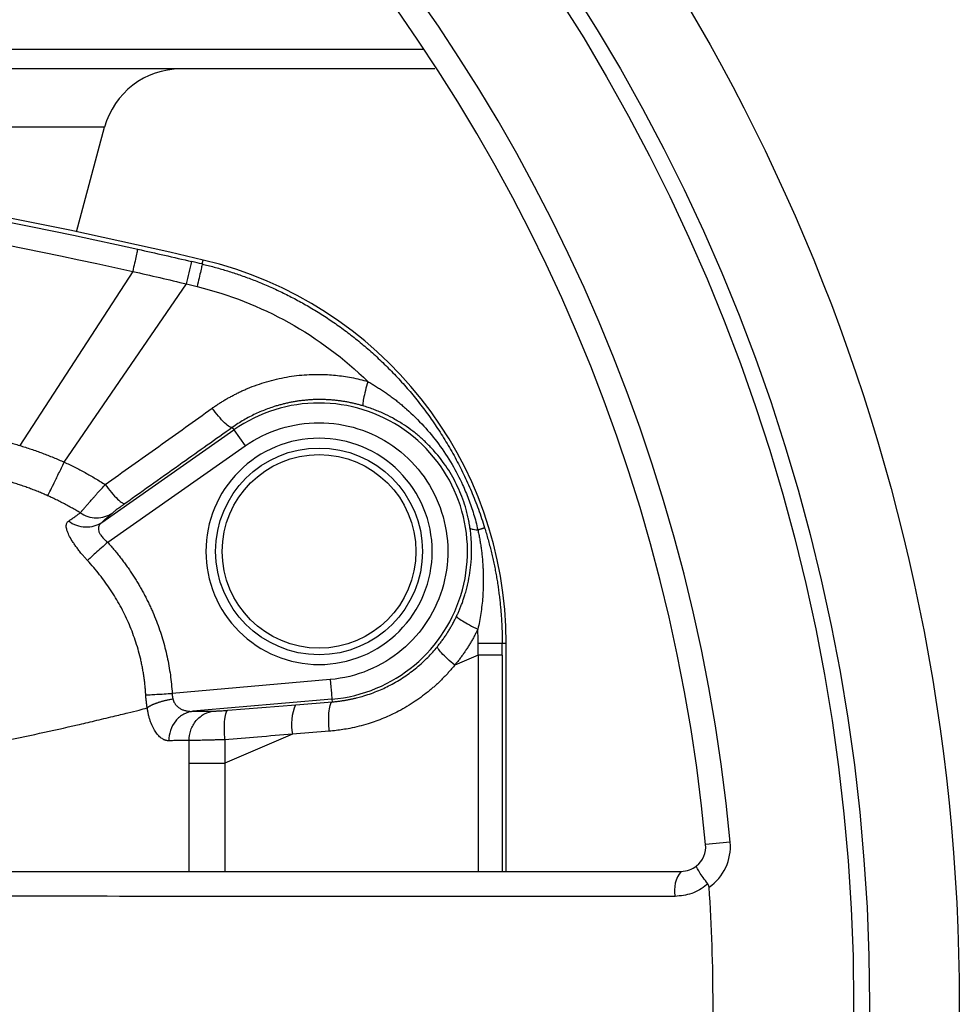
# Model space of a CAD drawing. Header units: millimetres. Extents: x 3 to 2091, y -59 to 1557.
# Tile 16 of 71: x 1021 to 1117, y 141 to 241. Entities that reach past the tile are written whole.
import ezdxf

# ---------------------------------------------------------------- set-up
doc = ezdxf.new("R2010")
doc.units = ezdxf.units.MM

msp = doc.modelspace()

# ---------------------------------------------------------------- linework, layer by layer
at = {"color": 8, "linetype": 'Continuous', "lineweight": 25}
for p, q in [((930.07, 237.7), (1062.22, 237.7)), ((1029.79, 229.77), (948.05, 229.77)), ((1067.72, 176.16), (1067.72, 154.2)), ((1070.15, 176.16), (1070.15, 154.2)), ((1038.37, 154.2), (1038.37, 165.2)), ((1041.99, 165.2), (1041.99, 154.2))]:
    msp.add_line(p, q, dxfattribs=at)
at = {"color": 7, "linetype": 'Continuous', "lineweight": 25}
for p, q in [((1026.95, 219.16), (1029.79, 229.77)), ((1039.69, 215.89), (1039.79, 216.29)), ((1032.64, 215.13), (1021.17, 197.45)), ((1025.68, 195.76), (1038.12, 213.86)), ((1029.51, 189.65), (1042.92, 199.04)), ((1042.75, 199.28), (1042.92, 199.04)), ((1042.92, 199.04), (1044.06, 197.41)), ((1030.1, 187.63), (1044.06, 197.41)), ((1070.15, 177.37), (1070.56, 177.37)), ((1070.56, 154.2), (1070.56, 177.37)), ((1067.72, 176.16), (1065.34, 175.14)), ((1070.15, 176.16), (1067.72, 176.16)), ((1052.7, 173.68), (1036.65, 172.28)), ((1052.87, 171.69), (1038.76, 170.46)), ((1042.3, 170.56), (1049.19, 171.12)), ((1049.19, 171.12), (1052.9, 171.42)), ((1052.87, 171.69), (1052.9, 171.42)), ((1048.88, 168.13), (1041.99, 165.2)), ((1052.59, 168.43), (1048.88, 168.13)), ((1038.37, 165.2), (1038.38, 167.49)), ((1038.37, 165.2), (1041.99, 165.2)), ((1093.29, 157.16), (1090.8, 156.93))]:
    msp.add_line(p, q, dxfattribs=at)
at = {"color": 7, "linetype": 'Continuous', "lineweight": 25, "flags": 128}
msp.add_lwpolyline([(1052.7, 173.68), (1052.73, 173.3), (1052.76, 172.93), (1052.79, 172.6), (1052.82, 172.3), (1052.84, 172.05), (1052.86, 171.86), (1052.87, 171.74), (1052.87, 171.69)], dxfattribs=at)
at = {"color": 7, "linetype": 'Continuous', "lineweight": 25}
for centre, radius in [((916.56, 140.7), 200), ((916.56, 140.7), 190.88), ((916.56, 140.7), 189.27), ((1051.56, 186.7), 10.5), ((1051.56, 186.7), 9.83)]:
    msp.add_circle(centre, radius, dxfattribs=at)
for centre, radius, start, end in [((916.56, 140.7), 177.5, 5.322, 84.678), ((916.56, 140.7), 175, 5.322, 84.678), ((1037.52, 227.7), 8, 90, 165), ((916.56, -303.3), 534, 76.6576, 88.5513), ((853.95, 257.6), 189.29, 346.6404, 347.3462), ((1030.56, 177.37), 40, 0, 76.6576), ((1051.56, 186.7), 15.07, 275, 125), ((1053.45, 169.17), 4.69, 155.4775, 192.8111), ((1088.32, 156.7), 5, 304.6055, 5.322), ((1088.32, 156.7), 2.5, 308.9868, 5.322), ((1090.75, 152.27), 3.11, 141.5444, 191.2152), ((916.56, 140.7), 175, 356.1059, 3.8941)]:
    msp.add_arc(centre, radius, start, end, dxfattribs=at)
for points, knots in [([(1063.33, 235.7), (1063, 235.7), (1060.6, 235.7), (1055.18, 235.7), (1047.02, 235.7), (1037.8, 235.7), (1027.71, 235.7), (1016.8, 235.7), (1005.19, 235.7), (993.02, 235.7), (980.4, 235.7), (967.48, 235.7), (954.4, 235.7), (941.92, 235.7), (933.78, 235.7), (930.06, 235.7)], [0, 0, 0, 0, 0.01318, 0.0953, 0.17854, 0.26264, 0.34733, 0.43231, 0.51729, 0.60198, 0.68608, 0.76932, 0.85144, 0.9322, 1, 1, 1, 1]), ([(1033.15, 217.39), (1033.15, 217.38), (1033.13, 217.33), (1033.08, 217.1), (1033.05, 216.94), (1032.95, 216.52), (1032.9, 216.26), (1032.77, 215.71), (1032.71, 215.42), (1032.64, 215.13)], [0, 0, 0, 0, 0.25, 0.25, 0.5, 0.5, 0.75, 0.75, 1, 1, 1, 1]), ([(1033.15, 217.39), (1034.05, 217.19), (1035.89, 216.78), (1037.72, 216.35), (1038.65, 216.13)], [0, 0, 0, 0, 0.49172, 1, 1, 1, 1]), ([(1039.69, 215.89), (1039.69, 215.87), (1039.68, 215.82), (1039.64, 215.59), (1039.6, 215.42), (1039.5, 214.99), (1039.44, 214.74), (1039.32, 214.18), (1039.25, 213.89), (1039.18, 213.6)], [0, 0, 0, 0, 0.25, 0.25, 0.5, 0.5, 0.75, 0.75, 1, 1, 1, 1]), ([(1039.69, 215.89), (1039.89, 215.84), (1040.3, 215.74), (1040.9, 215.58), (1041.51, 215.41), (1042.12, 215.23), (1042.74, 215.04), (1043.36, 214.83), (1043.98, 214.61), (1044.61, 214.38), (1045.24, 214.14), (1045.87, 213.88), (1046.51, 213.6), (1047.14, 213.32), (1047.78, 213.02), (1048.42, 212.7), (1049.06, 212.37), (1049.71, 212.02), (1050.35, 211.66), (1050.99, 211.28), (1051.63, 210.89), (1052.27, 210.48), (1052.91, 210.05), (1053.54, 209.61), (1054.18, 209.15), (1054.8, 208.67), (1055.43, 208.17), (1056.05, 207.66), (1056.67, 207.13), (1057.28, 206.59), (1057.88, 206.02), (1058.48, 205.44), (1059.07, 204.84), (1059.66, 204.22), (1060.23, 203.58), (1060.8, 202.93), (1061.35, 202.25), (1061.9, 201.56), (1062.44, 200.85), (1062.96, 200.13), (1063.47, 199.38), (1063.97, 198.62), (1064.45, 197.84), (1064.92, 197.04), (1065.38, 196.22), (1065.81, 195.39), (1066.24, 194.54), (1066.64, 193.68), (1067.03, 192.79), (1067.39, 191.89), (1067.74, 190.98), (1068.07, 190.05), (1068.27, 189.42), (1068.37, 189.1)], [0, 0, 0, 0, 0.015, 0.03019, 0.04557, 0.06112, 0.07686, 0.09279, 0.1089, 0.12519, 0.14167, 0.15833, 0.17518, 0.19221, 0.20942, 0.22682, 0.2444, 0.26217, 0.28012, 0.29826, 0.31657, 0.33508, 0.35376, 0.37264, 0.39169, 0.41093, 0.43036, 0.44996, 0.46976, 0.48973, 0.50989, 0.53024, 0.55076, 0.57148, 0.59237, 0.61345, 0.63472, 0.65617, 0.6778, 0.69962, 0.72162, 0.74381, 0.76618, 0.78873, 0.81147, 0.83439, 0.8575, 0.88079, 0.90426, 0.92792, 0.95176, 0.97579, 1, 1, 1, 1]), ([(1039.18, 213.6), (1042.43, 212.8), (1045.57, 211.57), (1051.42, 208.31), (1054.12, 206.3), (1056.51, 203.95)], [0, 0, 0, 0, 0.5, 0.5, 1, 1, 1, 1]), ([(1040.71, 201.24), (1040.82, 201.32), (1041.04, 201.47), (1041.38, 201.7), (1041.73, 201.92), (1042.08, 202.13), (1042.43, 202.33), (1042.8, 202.53), (1043.17, 202.72), (1043.54, 202.9), (1043.92, 203.08), (1044.8, 203.46), (1046.24, 203.97), (1048.25, 204.44), (1050.32, 204.69), (1051.98, 204.69), (1053.23, 204.6), (1054.05, 204.49), (1054.87, 204.36), (1055.69, 204.18), (1056.24, 204.03), (1056.51, 203.95)], [0, 0, 0, 0, 0.02466, 0.04937, 0.07413, 0.09897, 0.12389, 0.1489, 0.17401, 0.19923, 0.22458, 0.25005, 0.37398, 0.50001, 0.62374, 0.74994, 0.7993, 0.84893, 0.89888, 0.94922, 1, 1, 1, 1]), ([(1056.51, 203.95), (1056.42, 203.65), (1056.34, 203.33), (1056.19, 202.74), (1056.13, 202.46), (1056.04, 202), (1056.01, 201.81), (1056, 201.56), (1056.01, 201.5), (1056.03, 201.48)], [0, 0, 0, 0, 0.25, 0.25, 0.5, 0.5, 0.75, 0.75, 1, 1, 1, 1]), ([(1056.51, 203.95), (1056.64, 203.88), (1056.91, 203.72), (1057.3, 203.48), (1057.7, 203.23), (1058.1, 202.97), (1058.49, 202.7), (1058.89, 202.41), (1059.28, 202.12), (1059.66, 201.81), (1060.05, 201.49), (1060.93, 200.73), (1062.19, 199.48), (1063.75, 197.6), (1065.07, 195.6), (1065.93, 193.94), (1066.45, 192.75), (1066.74, 192.02), (1067.02, 191.26), (1067.26, 190.49), (1067.49, 189.7), (1067.61, 189.16), (1067.68, 188.89)], [0, 0, 0, 0, 0.02375, 0.04778, 0.07209, 0.09668, 0.12156, 0.14671, 0.17214, 0.19784, 0.22382, 0.25007, 0.37917, 0.50003, 0.63017, 0.74995, 0.79015, 0.83093, 0.87229, 0.91426, 0.95682, 1, 1, 1, 1]), ([(1051.56, 202.12), (1051.43, 202.12), (1051.17, 202.12), (1050.78, 202.1), (1050.39, 202.07), (1050, 202.03), (1049.61, 201.99), (1049.22, 201.93), (1048.83, 201.86), (1048.45, 201.79), (1048.06, 201.7), (1047.68, 201.6), (1047.3, 201.5), (1046.84, 201.35), (1046.31, 201.17), (1045.71, 200.93), (1045.1, 200.66), (1044.5, 200.37), (1043.91, 200.04), (1043.32, 199.68), (1042.94, 199.41), (1042.75, 199.28)], [0, 0, 0, 0, 0.04115, 0.08238, 0.12371, 0.16514, 0.20666, 0.24827, 0.28998, 0.33178, 0.37367, 0.41566, 0.45775, 0.49993, 0.56794, 0.63709, 0.70738, 0.77882, 0.8514, 0.92513, 1, 1, 1, 1]), ([(1056.03, 201.48), (1055.91, 201.51), (1055.67, 201.58), (1055.3, 201.68), (1054.93, 201.76), (1054.56, 201.84), (1054.19, 201.91), (1053.82, 201.97), (1053.44, 202.02), (1053.06, 202.06), (1052.69, 202.09), (1052.31, 202.11), (1051.94, 202.12), (1051.68, 202.12), (1051.56, 202.12)], [0, 0, 0, 0, 0.08352, 0.167, 0.25044, 0.33385, 0.41723, 0.50058, 0.58389, 0.66717, 0.75042, 0.83364, 0.91684, 1, 1, 1, 1]), ([(1029.85, 193.48), (1031.66, 194.78), (1035.28, 197.36), (1038.9, 199.95), (1040.71, 201.24)], [0, 0, 0, 0, 0.50064, 1, 1, 1, 1]), ([(1042.75, 199.28), (1042.69, 199.26), (1042.6, 199.28), (1042.34, 199.43), (1042.17, 199.57), (1041.78, 199.94), (1041.56, 200.18), (1041.12, 200.69), (1040.91, 200.97), (1040.71, 201.24)], [0, 0, 0, 0, 0.25, 0.25, 0.5, 0.5, 0.75, 0.75, 1, 1, 1, 1]), ([(1066.88, 189.1), (1066.87, 189.21), (1066.83, 189.43), (1066.77, 189.75), (1066.71, 190.07), (1066.64, 190.37), (1066.57, 190.66), (1066.49, 190.94), (1066.34, 191.48), (1066.07, 192.26), (1065.64, 193.27), (1065.15, 194.24), (1064.39, 195.48), (1063.51, 196.63), (1062.52, 197.67), (1061.73, 198.4), (1060.89, 199.07), (1059.98, 199.69), (1059.05, 200.24), (1058.23, 200.65), (1057.57, 200.94), (1057.05, 201.14), (1056.54, 201.32), (1056.2, 201.43), (1056.03, 201.48)], [0, 0, 0, 0, 0.01946, 0.03836, 0.05671, 0.0745, 0.09175, 0.10844, 0.12459, 0.18706, 0.24851, 0.31044, 0.37252, 0.49719, 0.55985, 0.62265, 0.68553, 0.74845, 0.81518, 0.87426, 0.90746, 0.93947, 0.97031, 1, 1, 1, 1]), ([(1042.75, 199.28), (1041.06, 198.08), (1037.43, 195.51), (1033.81, 192.93), (1031.87, 191.56)], [0, 0, 0, 0, 0.4659, 1, 1, 1, 1]), ([(1044.06, 197.41), (1046.26, 198.94), (1048.88, 199.77), (1054.24, 199.77), (1056.86, 198.94), (1061.25, 195.87), (1062.92, 193.69), (1064.76, 188.65), (1064.88, 185.91), (1063.49, 180.73), (1062.01, 178.41), (1057.91, 174.97), (1055.37, 173.92), (1052.7, 173.68)], [0, 0, 0, 0, 0.16667, 0.16667, 0.33333, 0.33333, 0.5, 0.5, 0.66667, 0.66667, 0.83333, 0.83333, 1, 1, 1, 1]), ([(1017.69, 198.35), (1017.89, 198.31), (1018.29, 198.22), (1018.88, 198.09), (1019.46, 197.94), (1020.03, 197.79), (1020.6, 197.63), (1020.98, 197.51), (1021.17, 197.45)], [0, 0, 0, 0, 0.16938, 0.33764, 0.50482, 0.67092, 0.83598, 1, 1, 1, 1]), ([(1063.05, 186.7), (1063.05, 189.75), (1061.84, 192.67), (1057.53, 196.98), (1054.61, 198.19), (1048.51, 198.19), (1045.59, 196.98), (1041.28, 192.67), (1040.07, 189.75), (1040.07, 186.7)], [0, 0, 0, 0, 0.25, 0.25, 0.5, 0.5, 0.75, 0.75, 1, 1, 1, 1]), ([(1021.17, 197.45), (1021.36, 197.39), (1021.75, 197.28), (1022.33, 197.08), (1022.9, 196.89), (1023.47, 196.68), (1024.03, 196.46), (1024.59, 196.24), (1025.14, 196.01), (1025.5, 195.84), (1025.68, 195.76)], [0, 0, 0, 0, 0.12687, 0.25316, 0.37889, 0.50409, 0.62877, 0.75297, 0.8767, 1, 1, 1, 1]), ([(1024, 192.35), (1024.05, 192.44), (1024.13, 192.58), (1024.34, 192.99), (1024.47, 193.25), (1024.77, 193.87), (1024.94, 194.22), (1025.31, 194.97), (1025.49, 195.37), (1025.68, 195.76)], [0, 0, 0, 0, 0.25, 0.25, 0.5, 0.5, 0.75, 0.75, 1, 1, 1, 1]), ([(1025.68, 195.76), (1025.86, 195.68), (1026.22, 195.52), (1026.76, 195.25), (1027.29, 194.98), (1027.81, 194.7), (1028.33, 194.41), (1028.84, 194.11), (1029.35, 193.8), (1029.69, 193.59), (1029.85, 193.48)], [0, 0, 0, 0, 0.1249, 0.24986, 0.37487, 0.49991, 0.62495, 0.75, 0.87502, 1, 1, 1, 1]), ([(1024, 192.35), (1023.84, 192.42), (1023.52, 192.57), (1023.03, 192.77), (1022.53, 192.97), (1022.03, 193.16), (1021.52, 193.34), (1021.01, 193.51), (1020.49, 193.68), (1020.14, 193.79), (1019.96, 193.84)], [0, 0, 0, 0, 0.12266, 0.24598, 0.36996, 0.4946, 0.61992, 0.74592, 0.87261, 1, 1, 1, 1]), ([(1027.32, 190.61), (1027.33, 190.63), (1027.36, 190.66), (1027.41, 190.72), (1027.46, 190.78), (1027.52, 190.85), (1027.59, 190.93), (1027.67, 191.02), (1027.75, 191.11), (1027.83, 191.21), (1027.93, 191.32), (1028.03, 191.44), (1028.14, 191.56), (1028.27, 191.71), (1028.43, 191.89), (1028.62, 192.1), (1028.83, 192.34), (1029.05, 192.6), (1029.3, 192.87), (1029.57, 193.17), (1029.76, 193.38), (1029.85, 193.48)], [0, 0, 0, 0, 0.03934, 0.07914, 0.11936, 0.16001, 0.20105, 0.24252, 0.2844, 0.3267, 0.36943, 0.41256, 0.4561, 0.50005, 0.56267, 0.62824, 0.69674, 0.76814, 0.84246, 0.91975, 1, 1, 1, 1]), ([(1029.85, 193.48), (1030.05, 193.22), (1030.26, 192.94), (1030.69, 192.43), (1030.91, 192.2), (1031.29, 191.84), (1031.46, 191.7), (1031.72, 191.55), (1031.81, 191.53), (1031.87, 191.56)], [0, 0, 0, 0, 0.25, 0.25, 0.5, 0.5, 0.75, 0.75, 1, 1, 1, 1]), ([(1027.32, 190.61), (1027.17, 190.7), (1026.87, 190.88), (1026.42, 191.14), (1025.95, 191.4), (1025.48, 191.65), (1024.99, 191.89), (1024.5, 192.13), (1024.17, 192.28), (1024, 192.35)], [0, 0, 0, 0, 0.138794, 0.278919, 0.420388, 0.563216, 0.707419, 0.853009, 1, 1, 1, 1]), ([(1031.87, 191.56), (1031.83, 191.53), (1031.76, 191.48), (1031.65, 191.4), (1031.54, 191.32), (1031.4, 191.22), (1031.24, 191.1), (1031.05, 190.97), (1030.89, 190.85), (1030.76, 190.74), (1030.65, 190.65), (1030.6, 190.61), (1030.58, 190.59)], [0, 0, 0, 0, 0.06273, 0.12516, 0.18756, 0.25015, 0.37577, 0.50003, 0.62504, 0.75014, 0.87591, 1, 1, 1, 1]), ([(1026.14, 189.78), (1026.25, 189.85), (1026.45, 190), (1026.75, 190.21), (1027.04, 190.41), (1027.23, 190.55), (1027.32, 190.61)], [0, 0, 0, 0, 0.25449, 0.50598, 0.75448, 1, 1, 1, 1]), ([(1027.32, 190.61), (1027.55, 190.46), (1027.81, 190.33), (1028.36, 190.16), (1028.66, 190.11), (1029.26, 190.1), (1029.55, 190.15), (1030.1, 190.31), (1030.35, 190.44), (1030.58, 190.59)], [0, 0, 0, 0, 0.25, 0.25, 0.5, 0.5, 0.75, 0.75, 1, 1, 1, 1]), ([(1030.58, 190.59), (1030.49, 190.52), (1030.32, 190.37), (1030.06, 190.13), (1029.79, 189.9), (1029.6, 189.73), (1029.51, 189.65)], [0, 0, 0, 0, 0.24886, 0.49848, 0.74885, 1, 1, 1, 1]), ([(1028.05, 185.78), (1028.01, 185.82), (1027.93, 185.91), (1027.81, 186.04), (1027.69, 186.18), (1027.57, 186.31), (1027.4, 186.52), (1027.18, 186.79), (1026.93, 187.13), (1026.7, 187.46), (1026.42, 187.88), (1026.15, 188.36), (1025.98, 188.78), (1025.91, 189.07), (1025.89, 189.26), (1025.91, 189.42), (1025.96, 189.57), (1026.03, 189.69), (1026.11, 189.75), (1026.14, 189.78)], [0, 0, 0, 0, 0.02494, 0.04987, 0.07484, 0.09991, 0.12513, 0.18771, 0.25018, 0.31243, 0.37519, 0.50006, 0.62484, 0.68715, 0.7499, 0.81216, 0.87504, 0.93748, 1, 1, 1, 1]), ([(1026.14, 189.78), (1026.37, 189.61), (1026.64, 189.46), (1027.22, 189.25), (1027.53, 189.19), (1028.14, 189.17), (1028.45, 189.2), (1029.02, 189.37), (1029.28, 189.5), (1029.51, 189.65)], [0, 0, 0, 0, 0.25, 0.25, 0.5, 0.5, 0.75, 0.75, 1, 1, 1, 1]), ([(1029.51, 189.65), (1029.48, 189.63), (1029.42, 189.58), (1029.35, 189.51), (1029.29, 189.43), (1029.24, 189.36), (1029.18, 189.23), (1029.14, 189.04), (1029.18, 188.77), (1029.31, 188.48), (1029.49, 188.22), (1029.69, 187.99), (1029.88, 187.8), (1030.02, 187.68), (1030.1, 187.63)], [0, 0, 0, 0, 0.05319, 0.10474, 0.15471, 0.20319, 0.25025, 0.37716, 0.50012, 0.62396, 0.74989, 0.83162, 0.91481, 1, 1, 1, 1]), ([(1065.52, 180.11), (1065.57, 180.22), (1065.68, 180.44), (1065.83, 180.78), (1065.97, 181.14), (1066.11, 181.51), (1066.24, 181.89), (1066.38, 182.33), (1066.53, 182.83), (1066.71, 183.58), (1066.89, 184.51), (1066.99, 185.43), (1067.04, 186.16), (1067.05, 186.75), (1067.05, 187.37), (1067.01, 188), (1066.96, 188.57), (1066.91, 188.93), (1066.88, 189.1)], [0, 0, 0, 0, 0.03874, 0.07865, 0.11975, 0.16204, 0.20554, 0.25025, 0.31105, 0.37539, 0.50055, 0.61935, 0.67871, 0.73809, 0.81352, 0.88231, 0.94447, 1, 1, 1, 1]), ([(1066.88, 189.1), (1066.9, 189.05), (1066.97, 189), (1067.24, 188.93), (1067.43, 188.9), (1067.68, 188.89)], [0, 0, 0, 0, 0.5, 0.5, 1, 1, 1, 1]), ([(1067.68, 188.89), (1067.71, 188.9), (1067.78, 188.92), (1067.88, 188.95), (1067.97, 188.98), (1068.04, 189), (1068.11, 189.02), (1068.16, 189.04), (1068.21, 189.06), (1068.25, 189.07), (1068.28, 189.08), (1068.31, 189.09), (1068.33, 189.09), (1068.35, 189.1), (1068.36, 189.1), (1068.37, 189.1), (1068.37, 189.1), (1068.37, 189.1)], [0, 0, 0, 0, 0.08753, 0.17231, 0.25423, 0.33318, 0.40911, 0.48197, 0.55172, 0.61837, 0.68192, 0.74239, 0.79981, 0.85424, 0.90571, 0.95427, 1, 1, 1, 1]), ([(1068.37, 189.1), (1068.43, 188.9), (1068.55, 188.51), (1068.72, 187.91), (1068.88, 187.31), (1069.03, 186.71), (1069.17, 186.11), (1069.3, 185.52), (1069.43, 184.92), (1069.54, 184.33), (1069.64, 183.74), (1069.73, 183.15), (1069.81, 182.56), (1069.88, 181.97), (1069.95, 181.39), (1070, 180.81), (1070.05, 180.23), (1070.09, 179.65), (1070.12, 179.07), (1070.14, 178.5), (1070.15, 177.93), (1070.15, 177.55), (1070.15, 177.37)], [0, 0, 0, 0, 0.05252, 0.10477, 0.15676, 0.20849, 0.25995, 0.31114, 0.36207, 0.41273, 0.46313, 0.51326, 0.56313, 0.61273, 0.66207, 0.71114, 0.75995, 0.80849, 0.85676, 0.90477, 0.95252, 1, 1, 1, 1]), ([(1067.68, 188.89), (1067.71, 188.73), (1067.78, 188.42), (1067.87, 187.94), (1067.95, 187.45), (1068.03, 186.96), (1068.09, 186.46), (1068.14, 185.95), (1068.18, 185.43), (1068.21, 184.91), (1068.23, 184.38), (1068.24, 183.73), (1068.23, 182.96), (1068.18, 182.08), (1068.1, 181.23), (1067.98, 180.4), (1067.85, 179.59), (1067.74, 179.06), (1067.68, 178.79)], [0, 0, 0, 0, 0.04731, 0.09523, 0.14376, 0.19289, 0.24262, 0.29294, 0.34385, 0.39533, 0.44737, 0.49997, 0.58789, 0.67399, 0.75826, 0.8407, 0.92128, 1, 1, 1, 1]), ([(1030.1, 187.63), (1029.89, 187.44), (1029.68, 187.25), (1029.26, 186.88), (1029.06, 186.69), (1028.69, 186.36), (1028.52, 186.2), (1028.24, 185.95), (1028.13, 185.85), (1028.05, 185.78)], [0, 0, 0, 0, 0.25, 0.25, 0.5, 0.5, 0.75, 0.75, 1, 1, 1, 1]), ([(1030.1, 187.63), (1030.21, 187.5), (1030.44, 187.24), (1030.78, 186.84), (1031.1, 186.45), (1031.42, 186.04), (1031.72, 185.64), (1032.02, 185.23), (1032.31, 184.81), (1032.59, 184.4), (1032.86, 183.98), (1033.12, 183.55), (1033.38, 183.12), (1033.62, 182.69), (1033.85, 182.26), (1034.07, 181.83), (1034.29, 181.39), (1034.49, 180.95), (1034.75, 180.37), (1035.05, 179.63), (1035.38, 178.74), (1035.67, 177.83), (1035.92, 176.92), (1036.14, 176), (1036.32, 175.08), (1036.47, 174.15), (1036.58, 173.21), (1036.63, 172.59), (1036.65, 172.28)], [0, 0, 0, 0, 0.03049, 0.06086, 0.09108, 0.12118, 0.15113, 0.18096, 0.21064, 0.24019, 0.2696, 0.29888, 0.32803, 0.35704, 0.38591, 0.41464, 0.44323, 0.47169, 0.5, 0.55599, 0.61187, 0.66764, 0.72331, 0.77886, 0.83432, 0.88966, 0.94489, 1, 1, 1, 1]), ([(1040.07, 186.7), (1040.07, 183.65), (1041.28, 180.73), (1045.59, 176.42), (1048.51, 175.21), (1054.61, 175.21), (1057.53, 176.42), (1061.84, 180.73), (1063.05, 183.65), (1063.05, 186.7)], [0, 0, 0, 0, 0.25, 0.25, 0.5, 0.5, 0.75, 0.75, 1, 1, 1, 1]), ([(1033.97, 172.11), (1033.96, 172.27), (1033.94, 172.59), (1033.9, 173.06), (1033.85, 173.53), (1033.78, 174), (1033.71, 174.47), (1033.62, 174.94), (1033.53, 175.41), (1033.32, 176.33), (1032.92, 177.7), (1032.24, 179.47), (1031.4, 181.18), (1030.58, 182.53), (1029.86, 183.58), (1029.29, 184.33), (1028.69, 185.07), (1028.26, 185.54), (1028.05, 185.78)], [0, 0, 0, 0, 0.03121, 0.06242, 0.09363, 0.12486, 0.15611, 0.18738, 0.2187, 0.25005, 0.37504, 0.50002, 0.62426, 0.74997, 0.81207, 0.87441, 0.93704, 1, 1, 1, 1]), ([(1063.57, 177.02), (1063.65, 177.13), (1063.82, 177.34), (1064.07, 177.66), (1064.3, 177.99), (1064.53, 178.33), (1064.74, 178.67), (1064.95, 179.02), (1065.15, 179.38), (1065.34, 179.74), (1065.46, 179.99), (1065.52, 180.11)], [0, 0, 0, 0, 0.11052, 0.22118, 0.33199, 0.44295, 0.55405, 0.66531, 0.77672, 0.88828, 1, 1, 1, 1]), ([(1065.52, 180.11), (1065.52, 180.08), (1065.56, 180.02), (1065.76, 179.86), (1065.92, 179.76), (1066.32, 179.51), (1066.57, 179.37), (1067.11, 179.08), (1067.4, 178.93), (1067.68, 178.79)], [0, 0, 0, 0, 0.25, 0.25, 0.5, 0.5, 0.75, 0.75, 1, 1, 1, 1]), ([(1067.68, 178.79), (1067.62, 178.67), (1067.5, 178.44), (1067.32, 178.09), (1067.13, 177.74), (1066.93, 177.4), (1066.72, 177.06), (1066.51, 176.73), (1066.29, 176.4), (1066.06, 176.08), (1065.83, 175.76), (1065.59, 175.45), (1065.42, 175.25), (1065.34, 175.14)], [0, 0, 0, 0, 0.09111, 0.1821, 0.27301, 0.36385, 0.45465, 0.54544, 0.63624, 0.72707, 0.81796, 0.90893, 1, 1, 1, 1]), ([(1052.9, 171.42), (1053.03, 171.43), (1053.29, 171.45), (1053.67, 171.5), (1054.04, 171.55), (1054.39, 171.61), (1054.73, 171.68), (1055.05, 171.75), (1055.36, 171.82), (1055.64, 171.89), (1056.35, 172.09), (1057.41, 172.45), (1058.6, 173.01), (1059.51, 173.51), (1060.2, 173.95), (1060.86, 174.41), (1061.48, 174.9), (1062.06, 175.41), (1062.6, 175.93), (1063.1, 176.47), (1063.42, 176.84), (1063.57, 177.02)], [0, 0, 0, 0, 0.03254, 0.06389, 0.09405, 0.12303, 0.15082, 0.17742, 0.20283, 0.22705, 0.25009, 0.38047, 0.50002, 0.56734, 0.63329, 0.69785, 0.76103, 0.82284, 0.88326, 0.94232, 1, 1, 1, 1]), ([(1065.34, 175.14), (1065.09, 175.35), (1064.84, 175.57), (1064.38, 176), (1064.17, 176.2), (1063.84, 176.56), (1063.72, 176.7), (1063.58, 176.92), (1063.56, 176.99), (1063.57, 177.02)], [0, 0, 0, 0, 0.25, 0.25, 0.5, 0.5, 0.75, 0.75, 1, 1, 1, 1]), ([(1067.72, 176.16), (1067.72, 176.36), (1067.72, 176.77), (1067.71, 177.18), (1067.71, 177.38)], [0, 0, 0, 0, 0.5, 1, 1, 1, 1]), ([(1067.71, 177.38), (1068.02, 177.38), (1068.33, 177.38), (1068.92, 177.38), (1069.2, 177.38), (1069.66, 177.38), (1069.84, 177.37), (1070.08, 177.37), (1070.14, 177.37), (1070.15, 177.37)], [0, 0, 0, 0, 0.25, 0.25, 0.5, 0.5, 0.75, 0.75, 1, 1, 1, 1]), ([(1065.34, 175.14), (1065.25, 175.04), (1065.08, 174.83), (1064.82, 174.53), (1064.55, 174.24), (1064.28, 173.95), (1064, 173.67), (1063.72, 173.39), (1063.42, 173.12), (1063.13, 172.86), (1062.68, 172.48), (1062.08, 172.01), (1061.3, 171.46), (1060.49, 170.94), (1059.43, 170.35), (1058.13, 169.74), (1056.77, 169.25), (1055.62, 168.93), (1054.76, 168.73), (1053.98, 168.6), (1053.29, 168.5), (1052.82, 168.45), (1052.59, 168.43)], [0, 0, 0, 0, 0.02681, 0.05359, 0.08034, 0.10708, 0.13382, 0.16058, 0.18736, 0.21418, 0.24106, 0.30464, 0.36828, 0.43407, 0.5, 0.61317, 0.72644, 0.79187, 0.85735, 0.90488, 0.95241, 1, 1, 1, 1]), ([(1033.97, 172.11), (1034.09, 172.12), (1034.24, 172.13), (1034.61, 172.15), (1034.83, 172.17), (1035.32, 172.2), (1035.58, 172.21), (1036.11, 172.24), (1036.39, 172.26), (1036.65, 172.28)], [0, 0, 0, 0, 0.25, 0.25, 0.5, 0.5, 0.75, 0.75, 1, 1, 1, 1]), ([(1034.12, 170.8), (1034.11, 170.86), (1034.09, 170.98), (1034.06, 171.16), (1034.04, 171.35), (1034.02, 171.54), (1034, 171.73), (1033.98, 171.92), (1033.97, 172.05), (1033.97, 172.11)], [0, 0, 0, 0, 0.14305, 0.28549, 0.42766, 0.56987, 0.71246, 0.85573, 1, 1, 1, 1]), ([(1036.65, 172.28), (1036.65, 172.24), (1036.65, 172.16), (1036.66, 172.04), (1036.68, 171.92), (1036.7, 171.8), (1036.72, 171.73), (1036.73, 171.69)], [0, 0, 0, 0, 0.1998, 0.39929, 0.59888, 0.79898, 1, 1, 1, 1]), ([(1036.73, 171.69), (1036.67, 171.68), (1036.56, 171.66), (1036.39, 171.63), (1036.22, 171.6), (1036.06, 171.57), (1035.91, 171.53), (1035.76, 171.5), (1035.62, 171.46), (1035.48, 171.42), (1035.36, 171.38), (1035.24, 171.34), (1035.12, 171.3), (1035.02, 171.27), (1034.92, 171.23), (1034.83, 171.19), (1034.74, 171.16), (1034.66, 171.12), (1034.59, 171.09), (1034.53, 171.06), (1034.47, 171.02), (1034.41, 170.99), (1034.36, 170.97), (1034.32, 170.94), (1034.28, 170.92), (1034.24, 170.89), (1034.21, 170.87), (1034.18, 170.85), (1034.16, 170.83), (1034.14, 170.81), (1034.12, 170.8), (1034.12, 170.8)], [0, 0, 0, 0, 0.05205, 0.10349, 0.15418, 0.20401, 0.25287, 0.30065, 0.34727, 0.39264, 0.43669, 0.47936, 0.52059, 0.56034, 0.59858, 0.63528, 0.67042, 0.70399, 0.73598, 0.7664, 0.79525, 0.82253, 0.84826, 0.87244, 0.8951, 0.91626, 0.93592, 0.9541, 0.97084, 0.98613, 1, 1, 1, 1]), ([(1036.73, 171.69), (1036.74, 171.66), (1036.75, 171.59), (1036.79, 171.5), (1036.83, 171.4), (1036.88, 171.31), (1036.94, 171.23), (1037, 171.14), (1037.11, 171.01), (1037.3, 170.84), (1037.56, 170.68), (1037.86, 170.56), (1038.14, 170.49), (1038.45, 170.45), (1038.65, 170.45), (1038.76, 170.46)], [0, 0, 0, 0, 0.03314, 0.06698, 0.10163, 0.13721, 0.17381, 0.21154, 0.25049, 0.36814, 0.50048, 0.61762, 0.75028, 0.86421, 1, 1, 1, 1]), ([(1052.59, 168.43), (1052.56, 168.78), (1052.55, 169.15), (1052.54, 169.86), (1052.56, 170.2), (1052.61, 170.78), (1052.66, 171.01), (1052.77, 171.32), (1052.83, 171.4), (1052.9, 171.42)], [0, 0, 0, 0, 0.25, 0.25, 0.5, 0.5, 0.75, 0.75, 1, 1, 1, 1]), ([(1001.25, 164.05), (1001.59, 164.11), (1002.27, 164.23), (1003.29, 164.4), (1004.32, 164.57), (1005.35, 164.75), (1006.39, 164.94), (1007.43, 165.12), (1008.47, 165.31), (1009.52, 165.5), (1011.62, 165.88), (1014.89, 166.5), (1019.11, 167.35), (1023.22, 168.22), (1026.38, 168.93), (1028.84, 169.5), (1030.55, 169.91), (1032.05, 170.28), (1033.2, 170.56), (1033.84, 170.73), (1034.12, 170.8)], [0, 0, 0, 0, 0.02638, 0.05311, 0.08019, 0.10762, 0.1354, 0.16353, 0.19201, 0.22084, 0.25002, 0.36661, 0.50002, 0.62519, 0.75003, 0.80899, 0.87503, 0.9279, 0.96954, 1, 1, 1, 1]), ([(1036.3, 167.47), (1036.27, 167.47), (1036.21, 167.47), (1036.11, 167.48), (1036.01, 167.5), (1035.91, 167.53), (1035.82, 167.57), (1035.72, 167.62), (1035.54, 167.73), (1035.29, 167.93), (1034.98, 168.31), (1034.7, 168.8), (1034.49, 169.29), (1034.35, 169.72), (1034.26, 170.06), (1034.18, 170.42), (1034.14, 170.67), (1034.12, 170.8)], [0, 0, 0, 0, 0.03589, 0.07163, 0.10727, 0.14287, 0.17848, 0.21416, 0.24997, 0.37579, 0.49963, 0.6253, 0.74935, 0.81296, 0.87561, 0.9378, 1, 1, 1, 1]), ([(1038.76, 170.46), (1038.46, 170.42), (1038.14, 170.33), (1037.53, 170.01), (1037.24, 169.77), (1036.77, 169.2), (1036.59, 168.86), (1036.36, 168.17), (1036.3, 167.81), (1036.3, 167.47)], [0, 0, 0, 0, 0.25, 0.25, 0.5, 0.5, 0.75, 0.75, 1, 1, 1, 1]), ([(1038.38, 167.49), (1038.38, 167.83), (1038.43, 168.19), (1038.66, 168.89), (1038.85, 169.22), (1039.32, 169.8), (1039.61, 170.03), (1040.23, 170.35), (1040.55, 170.45), (1040.85, 170.48)], [0, 0, 0, 0, 0.25, 0.25, 0.5, 0.5, 0.75, 0.75, 1, 1, 1, 1]), ([(1038.76, 170.46), (1038.94, 170.46), (1039.29, 170.46), (1039.82, 170.47), (1040.34, 170.47), (1040.68, 170.48), (1040.85, 170.48)], [0, 0, 0, 0, 0.24994, 0.49991, 0.74993, 1, 1, 1, 1]), ([(1040.85, 170.48), (1040.87, 170.48), (1040.91, 170.48), (1040.96, 170.48), (1041.03, 170.48), (1041.12, 170.49), (1041.26, 170.49), (1041.44, 170.5), (1041.63, 170.51), (1041.84, 170.53), (1042.07, 170.55), (1042.22, 170.56), (1042.3, 170.56)], [0, 0, 0, 0, 0.06232, 0.12461, 0.1871, 0.25001, 0.37525, 0.50005, 0.62453, 0.75006, 0.87523, 1, 1, 1, 1]), ([(1042, 167.57), (1041.97, 167.92), (1041.95, 168.28), (1041.95, 169), (1041.96, 169.35), (1042.02, 169.93), (1042.07, 170.16), (1042.18, 170.47), (1042.24, 170.55), (1042.3, 170.56)], [0, 0, 0, 0, 0.25, 0.25, 0.5, 0.5, 0.75, 0.75, 1, 1, 1, 1]), ([(1048.88, 168.13), (1047.69, 168.04), (1045.4, 167.84), (1043.11, 167.66), (1042, 167.57)], [0, 0, 0, 0, 0.51648, 1, 1, 1, 1]), ([(1038.38, 167.49), (1038.21, 167.49), (1037.87, 167.49), (1037.35, 167.48), (1036.83, 167.48), (1036.48, 167.47), (1036.3, 167.47)], [0, 0, 0, 0, 0.24997, 0.49996, 0.74997, 1, 1, 1, 1]), ([(1042, 167.57), (1041.92, 167.57), (1041.77, 167.56), (1041.55, 167.56), (1041.33, 167.55), (1041.12, 167.55), (1040.91, 167.54), (1040.72, 167.53), (1040.53, 167.53), (1040.34, 167.52), (1040.17, 167.52), (1040, 167.52), (1039.78, 167.51), (1039.52, 167.51), (1039.24, 167.5), (1038.98, 167.5), (1038.75, 167.49), (1038.55, 167.49), (1038.43, 167.49), (1038.38, 167.49)], [0, 0, 0, 0, 0.04865, 0.09668, 0.14407, 0.19081, 0.2369, 0.28236, 0.32717, 0.37134, 0.41488, 0.45778, 0.50005, 0.58461, 0.66867, 0.75225, 0.83534, 0.91795, 1, 1, 1, 1]), ([(1042, 167.57), (1042, 167.18), (1042, 166.39), (1042, 165.6), (1041.99, 165.2)], [0, 0, 0, 0, 0.49994, 1, 1, 1, 1]), ([(950.47, 154.2), (958.15, 154.2), (973.51, 154.2), (996.5, 154.2), (1019.54, 154.2), (1042.57, 154.2), (1065.58, 154.2), (1080.74, 154.2), (1088.32, 154.2)], [0, 0, 0, 0, 0.16537, 0.3308, 0.49616, 0.66408, 0.83208, 1, 1, 1, 1]), ([(1088.32, 154.2), (1088.61, 154.23), (1089.17, 154.28), (1089.65, 154.6), (1089.89, 154.76)], [0, 0, 0, 0, 0.51394, 1, 1, 1, 1]), ([(1091.03, 152.94), (1090.86, 153.16), (1090.53, 153.59), (1090.15, 154.15), (1089.91, 154.56), (1089.86, 154.72), (1089.88, 154.75), (1089.89, 154.76), (1089.89, 154.76)], [0, 0, 0, 0, 0.23472, 0.46944, 0.70416, 0.94058, 0.99537, 1, 1, 1, 1]), ([(1091.03, 152.94), (1090.98, 152.9), (1090.5, 152.48), (1089.42, 151.83), (1088.27, 151.72), (1087.7, 151.66)], [0, 0, 0, 0, 0.0502, 0.52522, 1, 1, 1, 1]), ([(1091.16, 152.58), (1091.15, 152.66), (1091.13, 152.78), (1091.06, 152.89), (1091.03, 152.94)], [0, 0, 0, 0, 0.55294, 1, 1, 1, 1]), ([(1087.7, 151.66), (1086.08, 151.66), (1078, 151.66), (1063.35, 151.66), (1043.68, 151.66), (1023.85, 151.67), (1003.89, 151.67), (984.97, 151.68), (967.16, 151.68), (956.03, 151.69), (950.47, 151.7)], [0, 0, 0, 0, 0.03607, 0.18035, 0.32472, 0.4691, 0.61423, 0.75937, 0.87963, 1, 1, 1, 1])]:
    msp.add_open_spline(points, degree=3, knots=knots, dxfattribs=at)
for points in [[(962.99, 228.26), (986.59, 226.2), (1010.04, 222.57), (1033.15, 217.39)], [(973.61, 224.9), (993.45, 222.76), (1013.17, 219.49), (1032.64, 215.13)], [(1039.69, 215.89), (1039.34, 215.97), (1039, 216.05), (1038.65, 216.13)], [(1032.64, 215.13), (1034.47, 214.72), (1036.3, 214.3), (1038.12, 213.86)], [(1038.12, 213.86), (1038.47, 213.77), (1038.83, 213.69), (1039.18, 213.6)], [(1067.71, 177.38), (1067.71, 177.85), (1067.7, 178.32), (1067.68, 178.79)], [(1070.15, 176.16), (1070.15, 176.56), (1070.15, 176.96), (1070.15, 177.37)]]:
    msp.add_open_spline(points, degree=3, dxfattribs=at)

doc.saveas('drawing.dxf')
